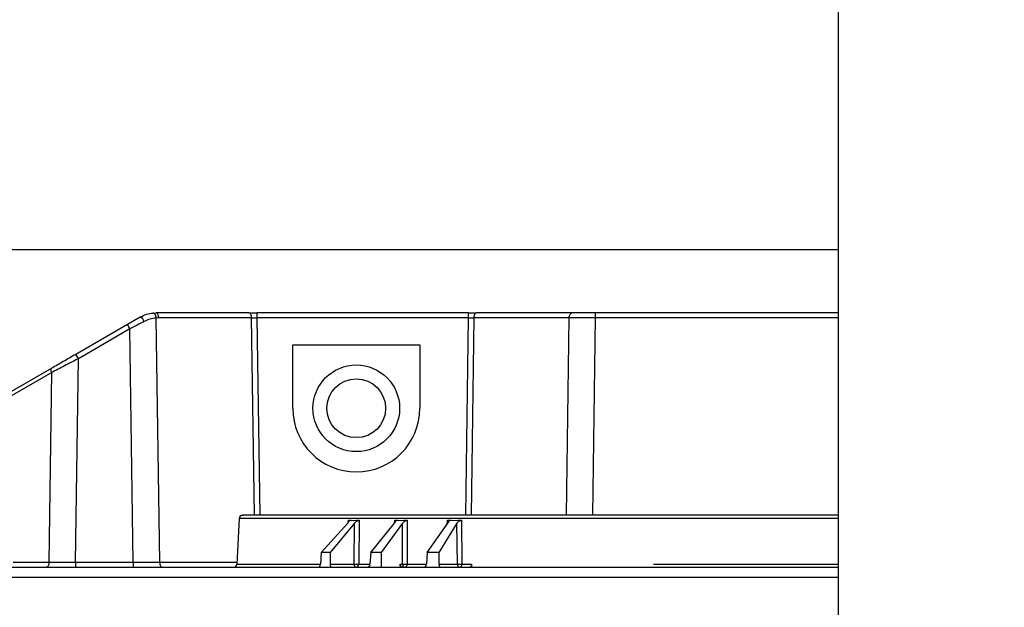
# Model space of a CAD drawing. Header units: inches. Extents: x 0.6 to 33.8, y 0 to 21.7.
# Tile 90 of 204: x 17.44 to 18.355, y 9.758 to 10.304. Entities that reach past the tile are written whole.
import ezdxf

# ---------------------------------------------------------------- set-up
doc = ezdxf.new("R2010")
doc.units = ezdxf.units.IN
doc.header["$MEASUREMENT"] = 0
doc.layers.add('FORMAT', color=7, linetype='Continuous')
doc.styles.add('SLDTEXTSTYLE3', font='TXT', dxfattribs={"width": 0.75})
doc.dimstyles.new('SLDDIMSTYLE0', dxfattribs={"dimtxt": 0.125, "dimasz": 0.13, "dimexe": 0, "dimexo": 0.0625, "dimgap": 0.03125, "dimtad": 0, "dimtih": 1, "dimtoh": 1, "dimdec": 1, "dimlfac": 4, "dimrnd": 1e-09, "dimzin": 12, "dimdsep": 46, "dimtxsty": 'SLDTEXTSTYLE3', "dimsah": 1, "dimcen": 0.09, "dimadec": 0, "dimazin": 3, "dimtfac": 1, "dimtdec": 1, "dimtofl": 0, "dimtmove": 0, "dimatfit": 3, "dimfxl": 0, "dimfrac": 2, "dimtolj": 1, "dimtzin": 12, "dimarcsym": 0})

# ---------------------------------------------------------------- blocks, each defined once
blk = doc.blocks.new('_D_4')
at = {"layer": 'FORMAT'}
for p, q in [((18.22772, 18.17953), (18.18963, 18.17953)), ((18.18963, 18.17953), (18.18963, 17.98109)), ((18.5048, 18.17953), (18.54288, 18.17953)), ((18.54288, 18.17953), (18.54288, 17.98109)), ((16.93373, 9.61248), (16.93373, 18.12449)), ((19.79878, 17.39011), (19.79878, 18.12449)), ((16.93373, 17.99949), (18.08, 17.99949)), ((19.79878, 17.99949), (18.65251, 17.99949)), ((18.18963, 17.98109), (18.22772, 17.98109)), ((18.54288, 17.98109), (18.5048, 17.98109))]:
    blk.add_line(p, q, dxfattribs=at)
for points in [[(16.93373, 17.99949), (17.06373, 17.97949), (17.06373, 18.01949)], [(19.79878, 17.99949), (19.66878, 18.01949), (19.66878, 17.97949)]]:
    blk.add_solid(points, dxfattribs=at)
at = {"layer": 'FORMAT', "char_height": 0.125, "attachment_point": 1, "style": 'SLDTEXTSTYLE3'}
for s, insert in [('291', (18.22772, 18.14222)), ('11.5', (18.20462, 17.9552))]:
    blk.add_mtext(s, dxfattribs=dict(at, insert=insert))

msp = doc.modelspace()

# ---------------------------------------------------------------- linework, layer by layer
at = {"color": 7, "linetype": 'Continuous'}
for p, q in [((18.20067, 10.49494), (18.20067, 9.68724)), ((18.20067, 10.09011), (17.16753, 10.09011)), ((17.56425, 10.03143), (17.56691, 10.03155)), ((17.65329, 10.03155), (17.56691, 10.03155)), ((17.66067, 10.03155), (17.66067, 10.02688)), ((17.85734, 10.03155), (17.66067, 10.03155)), ((17.85734, 10.02688), (17.85734, 10.03155)), ((17.95331, 10.03155), (17.86471, 10.03155)), ((17.97543, 10.02688), (17.97543, 10.03155)), ((18.20067, 10.03155), (17.97543, 10.03155)), ((17.54026, 10.02073), (17.49227, 9.99302)), ((17.55214, 10.02759), (17.54026, 10.02073)), ((17.56937, 10.02688), (17.56715, 10.02678)), ((17.57034, 9.79999), (17.56715, 10.02678)), ((17.65575, 10.02688), (17.56937, 10.02688)), ((17.65833, 9.84356), (17.65575, 10.02688)), ((17.85734, 10.02688), (17.66067, 10.02688)), ((17.66067, 10.02688), (17.66324, 9.84356)), ((17.85476, 9.84356), (17.85734, 10.02688)), ((17.86225, 10.02688), (17.85968, 9.84356)), ((17.95085, 10.02688), (17.86225, 10.02688)), ((17.94828, 9.84356), (17.95085, 10.02688)), ((17.97285, 9.84356), (17.97543, 10.02688)), ((18.20067, 10.02688), (17.97543, 10.02688)), ((17.54272, 10.01672), (17.49473, 9.98902)), ((17.54576, 9.79999), (17.54272, 10.01672)), ((17.69397, 10.00191), (17.81208, 10.00191)), ((17.69397, 9.94296), (17.69397, 10.00191)), ((17.81208, 10.00191), (17.81208, 9.94296)), ((17.49208, 9.79999), (17.49473, 9.98902)), ((17.46997, 9.98015), (17.38065, 9.92858)), ((17.46998, 9.97615), (17.38065, 9.92457)), ((17.4675, 9.79999), (17.46998, 9.97615)), ((17.64418, 9.84076), (17.64195, 9.79812)), ((18.20067, 9.84076), (17.64418, 9.84076)), ((17.72049, 9.80915), (17.74503, 9.83619)), ((17.75148, 9.83619), (17.72869, 9.80915)), ((17.74562, 9.83693), (17.74577, 9.83897)), ((17.75116, 9.79812), (17.75148, 9.83619)), ((17.75561, 9.83897), (17.75527, 9.79812)), ((17.7665, 9.80915), (17.78856, 9.83619)), ((17.79604, 9.83619), (17.776, 9.80915)), ((17.78856, 9.83618), (17.78876, 9.83897)), ((17.79609, 9.79812), (17.79604, 9.83619)), ((17.80017, 9.83897), (17.80021, 9.79812)), ((17.81902, 9.80915), (17.83822, 9.83619)), ((17.84659, 9.83619), (17.82965, 9.80915)), ((17.83762, 9.83534), (17.83788, 9.83897)), ((17.84701, 9.79812), (17.84659, 9.83619)), ((17.85065, 9.83897), (17.85109, 9.79812)), ((17.72049, 9.80915), (17.71968, 9.79812)), ((17.72869, 9.80915), (17.72049, 9.80915)), ((17.72869, 9.80915), (17.72859, 9.79812)), ((17.7665, 9.80915), (17.76568, 9.79812)), ((17.776, 9.80915), (17.7665, 9.80915)), ((17.776, 9.80915), (17.77601, 9.79533)), ((17.81902, 9.80915), (17.81821, 9.79812)), ((17.82965, 9.80915), (17.81902, 9.80915)), ((17.82965, 9.80915), (17.82976, 9.79812)), ((17.43416, 9.79999), (17.4675, 9.79999)), ((17.49208, 9.79999), (17.49208, 9.79533)), ((17.49208, 9.79999), (17.54576, 9.79999)), ((17.54576, 9.79999), (17.54576, 9.79533)), ((17.57034, 9.79999), (17.64204, 9.79999)), ((17.64195, 9.79812), (17.71968, 9.79812)), ((17.72859, 9.79812), (17.75116, 9.79812)), ((17.75527, 9.79812), (17.76568, 9.79812)), ((17.79398, 9.79533), (17.79394, 9.79812)), ((17.79394, 9.79812), (17.79609, 9.79812)), ((17.80021, 9.79812), (17.81821, 9.79812)), ((17.82976, 9.79812), (17.84701, 9.79812)), ((17.85109, 9.79812), (17.86003, 9.79812)), ((17.86003, 9.79812), (17.86002, 9.79533)), ((18.02912, 9.79812), (18.20067, 9.79812)), ((17.41968, 9.786), (18.20067, 9.786))]:
    msp.add_line(p, q, dxfattribs=at)
at = {"color": 7, "linetype": 'Continuous', "flags": 128}
for points in [[(17.56715, 10.02678), (17.56701, 10.02773), (17.56679, 10.02863), (17.56649, 10.02945), (17.56611, 10.03016), (17.56569, 10.03073), (17.56522, 10.03114), (17.56474, 10.03138), (17.56425, 10.03143)], [(17.56937, 10.02688), (17.5693, 10.02781), (17.56914, 10.02869), (17.56891, 10.02949), (17.5686, 10.0302), (17.56824, 10.03077), (17.56782, 10.0312), (17.56737, 10.03146), (17.56691, 10.03155)], [(17.65575, 10.02688), (17.65568, 10.02781), (17.65553, 10.02869), (17.65529, 10.02949), (17.65499, 10.0302), (17.65462, 10.03077), (17.65421, 10.0312), (17.65376, 10.03146), (17.65329, 10.03155)], [(17.86471, 10.03155), (17.86425, 10.03146), (17.8638, 10.0312), (17.86338, 10.03077), (17.86302, 10.0302), (17.86271, 10.02949), (17.86248, 10.02869), (17.86232, 10.02781), (17.86225, 10.02688)], [(17.95085, 10.02688), (17.95092, 10.02781), (17.95108, 10.02869), (17.95131, 10.02949), (17.95162, 10.0302), (17.95198, 10.03077), (17.9524, 10.0312), (17.95285, 10.03146), (17.95331, 10.03155)], [(17.46998, 9.97615), (17.46972, 9.97684), (17.46953, 9.9775), (17.46942, 9.97813), (17.46938, 9.9787), (17.46942, 9.9792), (17.46953, 9.97961), (17.46972, 9.97993), (17.46997, 9.98015)], [(17.4675, 9.79999), (17.46744, 9.79907), (17.46728, 9.79819), (17.46705, 9.79738), (17.46674, 9.79668), (17.46637, 9.7961), (17.46596, 9.79568), (17.46551, 9.79542), (17.46505, 9.79533)], [(17.57034, 9.79999), (17.5704, 9.79907), (17.57056, 9.79819), (17.57079, 9.79738), (17.5711, 9.79668), (17.57147, 9.7961), (17.57188, 9.79568), (17.57233, 9.79542), (17.57279, 9.79533)]]:
    msp.add_lwpolyline(points, dxfattribs=at)
at = {"color": 7, "linetype": 'Continuous'}
for radius in [0.04025, 0.02725]:
    msp.add_circle((17.75302, 9.94296), radius, dxfattribs=at)
for centre, radius, start, end in [((17.50386, 9.9956), 0.04423, 28.52462, 34.61558), ((17.54992, 10.02168), 0.00632, 17.66042, 69.3465), ((17.45587, 9.9679), 0.04423, 28.52462, 34.61558), ((17.75302, 9.94296), 0.05906, 180, 0), ((17.64713, 9.8406), 0.00295, 90, 177), ((17.639, 9.79828), 0.00295, 270, 357), ((17.75384, 9.79781), 0.0027, 173.32625, 245.59095), ((17.75236, 9.79807), 0.00291, 294.16702, 1.05301), ((17.79884, 9.79793), 0.00276, 175.90838, 246.99597), ((17.79722, 9.79801), 0.003, 301.2674, 2.12469), ((17.84984, 9.79804), 0.00283, 178.24903, 246.04012), ((17.84788, 9.79796), 0.00321, 309.63983, 2.89667)]:
    msp.add_arc(centre, radius, start, end, dxfattribs=at)
for centre, major_axis, ratio, start_param, end_param in [((18.12887, 10.27109), (0.45964, 0.40264), 0.341659, 3.496792, 3.53015), ((18.13085, 10.27109), (0.45159, 0.38926), 0.415782, 3.574342, 3.6077), ((18.13309, 10.27109), (0.44292, 0.37275), 0.493805, 3.655542, 3.6889), ((17.71787, 9.79828), (0.0002, 0.00295), 0.613978, 3.182336, 4.700772), ((17.73041, 9.79828), (0.0002, 0.00295), 0.613978, 1.663899, 3.182336), ((17.76359, 9.79828), (0.00022, 0.00295), 0.711302, 3.194578, 4.713014), ((17.81586, 9.79828), (0.00026, 0.00295), 0.796458, 3.21051, 4.728946), ((17.83212, 9.79828), (0.00026, 0.00295), 0.796458, 1.692073, 3.21051)]:
    msp.add_ellipse(centre, major_axis=major_axis, ratio=ratio, start_param=start_param, end_param=end_param, dxfattribs=at)
for points, knots in [([(17.55214, 10.02759), (17.55414, 10.02859), (17.55809, 10.03056), (17.56221, 10.03114), (17.56425, 10.03143)], [0, 0, 0, 0, 0.5061, 1, 1, 1, 1]), ([(17.55594, 10.0236), (17.55377, 10.02247), (17.54999, 10.02051), (17.5457, 10.01828), (17.54352, 10.01714), (17.54295, 10.01684), (17.54279, 10.01676), (17.54274, 10.01674), (17.54273, 10.01673), (17.54272, 10.01672)], [0, 0, 0, 0, 0.499599, 0.86804, 0.963595, 0.989191, 0.996444, 0.998684, 1, 1, 1, 1]), ([(17.56715, 10.02678), (17.56523, 10.02655), (17.56148, 10.02608), (17.55775, 10.02441), (17.55594, 10.0236)], [0, 0, 0, 0, 0.513925, 1, 1, 1, 1]), ([(17.49227, 9.99302), (17.48838, 9.99078), (17.48068, 9.98633), (17.47352, 9.9822), (17.46997, 9.98015)], [0, 0, 0, 0, 0.505694, 1, 1, 1, 1]), ([(17.49473, 9.98902), (17.49041, 9.98677), (17.48184, 9.98233), (17.47391, 9.97819), (17.46998, 9.97615)], [0, 0, 0, 0, 0.50483, 1, 1, 1, 1]), ([(18.20067, 9.84356), (18.19192, 9.84356), (18.16647, 9.84356), (18.12389, 9.84356), (18.06893, 9.84356), (18.01081, 9.84356), (17.95149, 9.84356), (17.8963, 9.84356), (17.84487, 9.84356), (17.79711, 9.84356), (17.75727, 9.84356), (17.72517, 9.84356), (17.69995, 9.84356), (17.67921, 9.84356), (17.66326, 9.84356), (17.65267, 9.84356), (17.64739, 9.84356), (17.64766, 9.84356), (17.64776, 9.84356)], [0, 0, 0, 0, 0.031516, 0.091696, 0.15187, 0.228847, 0.303719, 0.376337, 0.44896, 0.523832, 0.600804, 0.660984, 0.721157, 0.782617, 0.844071, 0.905531, 0.966985, 1, 1, 1, 1]), ([(17.74577, 9.83897), (17.74591, 9.83895), (17.74618, 9.8389), (17.74636, 9.83858), (17.74629, 9.838), (17.74585, 9.83716), (17.7453, 9.83651), (17.74503, 9.83619)], [0, 0, 0, 0, 0.140198, 0.279848, 0.471462, 0.737363, 1, 1, 1, 1]), ([(17.75148, 9.83619), (17.75187, 9.83661), (17.75253, 9.83732), (17.75366, 9.83817), (17.75452, 9.83867), (17.75517, 9.83892), (17.75548, 9.83896), (17.75561, 9.83897)], [0, 0, 0, 0, 0.343602, 0.576975, 0.752328, 0.893397, 1, 1, 1, 1]), ([(17.78876, 9.83897), (17.78893, 9.83895), (17.78926, 9.8389), (17.78954, 9.83858), (17.78959, 9.838), (17.78928, 9.83716), (17.7888, 9.83651), (17.78856, 9.83619)], [0, 0, 0, 0, 0.140198, 0.279848, 0.471462, 0.737363, 1, 1, 1, 1]), ([(17.79604, 9.83619), (17.79639, 9.83661), (17.79699, 9.83732), (17.79809, 9.83817), (17.79897, 9.83867), (17.79967, 9.83892), (17.80002, 9.83896), (17.80017, 9.83897)], [0, 0, 0, 0, 0.343602, 0.576975, 0.752328, 0.893397, 1, 1, 1, 1]), ([(17.83788, 9.83897), (17.83807, 9.83895), (17.83845, 9.8389), (17.83883, 9.83858), (17.839, 9.838), (17.83883, 9.83716), (17.83842, 9.83651), (17.83822, 9.83619)], [0, 0, 0, 0, 0.140198, 0.279848, 0.471462, 0.737363, 1, 1, 1, 1]), ([(17.84659, 9.83619), (17.8469, 9.83661), (17.84742, 9.83732), (17.84848, 9.83817), (17.84937, 9.83867), (17.8501, 9.83892), (17.85049, 9.83896), (17.85065, 9.83897)], [0, 0, 0, 0, 0.343602, 0.576975, 0.752328, 0.893397, 1, 1, 1, 1]), ([(17.42949, 9.79533), (17.43248, 9.79533), (17.43854, 9.79533), (17.46093, 9.79533), (17.49333, 9.79533), (17.53632, 9.79533), (17.58877, 9.79533), (17.64942, 9.79533), (17.7166, 9.79533), (17.78917, 9.79533), (17.86686, 9.79533), (17.94969, 9.79533), (18.03677, 9.79533), (18.12117, 9.79533), (18.17589, 9.79533), (18.20067, 9.79533)], [0, 0, 0, 0, 0.075802, 0.153339, 0.232078, 0.311431, 0.390785, 0.469523, 0.547061, 0.622863, 0.698665, 0.776202, 0.854941, 0.934294, 1, 1, 1, 1]), ([(17.75116, 9.79812), (17.7514, 9.79811), (17.75182, 9.79809), (17.75257, 9.79807), (17.75343, 9.79806), (17.75444, 9.79808), (17.75499, 9.79811), (17.75527, 9.79812)], [0, 0, 0, 0, 0.186226, 0.327588, 0.500842, 0.750419, 1, 1, 1, 1]), ([(17.79601, 9.79533), (17.79577, 9.79536), (17.79529, 9.79542), (17.79466, 9.79593), (17.7942, 9.79668), (17.79398, 9.79746), (17.79395, 9.79796), (17.79394, 9.79812)], [0, 0, 0, 0, 0.2218712, 0.4437442, 0.6655929, 0.8875416, 1, 1, 1, 1]), ([(17.79609, 9.79812), (17.79629, 9.79811), (17.79665, 9.79808), (17.79736, 9.79807), (17.79788, 9.79806), (17.79838, 9.79806), (17.79884, 9.79807), (17.79954, 9.79808), (17.79997, 9.79811), (17.80021, 9.79812)], [0, 0, 0, 0, 0.174616, 0.318577, 0.499983, 0.517413, 0.647045, 0.79791, 1, 1, 1, 1]), ([(17.84701, 9.79812), (17.84709, 9.79812), (17.84732, 9.79809), (17.84775, 9.79808), (17.84831, 9.79807), (17.84897, 9.79806), (17.8497, 9.79807), (17.85045, 9.79809), (17.85086, 9.79811), (17.85109, 9.79812)], [0, 0, 0, 0, 0.085779, 0.240419, 0.351346, 0.500278, 0.685153, 0.826431, 1, 1, 1, 1]), ([(17.86003, 9.79812), (17.86001, 9.7978), (17.85997, 9.79714), (17.85968, 9.79628), (17.85925, 9.79565), (17.85881, 9.79536), (17.85853, 9.79534), (17.85844, 9.79533)], [0, 0, 0, 0, 0.222263, 0.444528, 0.66673, 0.888803, 1, 1, 1, 1])]:
    msp.add_open_spline(points, degree=3, knots=knots, dxfattribs=at)
for points in [[(17.65329, 10.03155), (17.65446, 10.03155), (17.65678, 10.03155), (17.65937, 10.03155), (17.66067, 10.03155)], [(17.85734, 10.03155), (17.85863, 10.03155), (17.86122, 10.03155), (17.86355, 10.03155), (17.86471, 10.03155)], [(17.97543, 10.03155), (17.97155, 10.03155), (17.96378, 10.03155), (17.9568, 10.03155), (17.95331, 10.03155)], [(17.65575, 10.02688), (17.65653, 10.02689), (17.65808, 10.0269), (17.6598, 10.02689), (17.66067, 10.02688)], [(17.85734, 10.02688), (17.8582, 10.02689), (17.85993, 10.0269), (17.86148, 10.02689), (17.86225, 10.02688)], [(17.97543, 10.02688), (17.97111, 10.02689), (17.96249, 10.0269), (17.95473, 10.02689), (17.95085, 10.02688)], [(17.4675, 9.79999), (17.47138, 9.79999), (17.47914, 9.79998), (17.48776, 9.79999), (17.49208, 9.79999)], [(17.54576, 9.79999), (17.55007, 9.79999), (17.5587, 9.79998), (17.56646, 9.79999), (17.57034, 9.79999)]]:
    msp.add_open_spline(points, degree=3, dxfattribs=at)

# ---------------------------------------------------------------- dimensions: what is measured, and where the dimension line sits
at = {"layer": 'FORMAT'}
dim = msp.add_linear_dim(base=(16.93373, 17.99949), p1=(19.79878, 17.34011), p2=(16.93373, 9.56248), dimstyle='SLDDIMSTYLE0', dxfattribs=at)
dim.commit()
dim.dimension.update_dxf_attribs({"geometry": '_D_4', "text_midpoint": (18.36626, 17.99949), "dimtype": 160})

doc.saveas('drawing.dxf')
